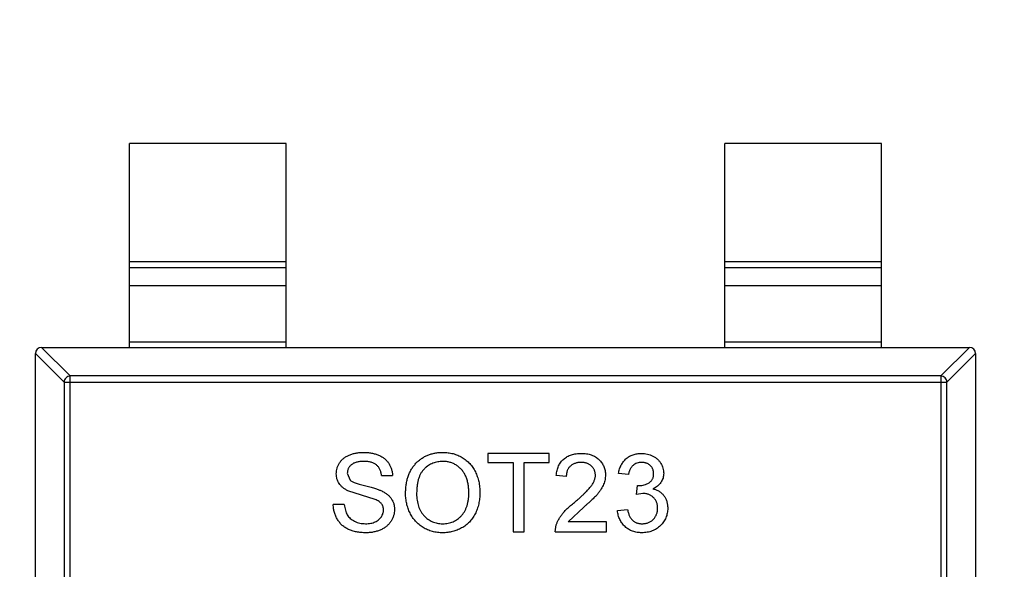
# Model space of a CAD drawing. Header units: inches. Extents: x -39 to 331, y -154 to 45.
# Tile 9 of 120: x 36.82 to 39.97, y -80.92 to -79.16. Entities that reach past the tile are written whole.
import ezdxf

# ---------------------------------------------------------------- set-up
doc = ezdxf.new("R2010")
doc.units = ezdxf.units.IN
doc.header["$LTSCALE"] = 1.21
doc.header["$MEASUREMENT"] = 0
doc.header["$PDMODE"] = 3
doc.header["$PDSIZE"] = 0.3125
doc.layers.get('0').update_dxf_attribs({"linetype": 'CONTINUOUS'})
doc.layers.get('Defpoints').update_dxf_attribs({"linetype": 'CONTINUOUS'})
doc.layers.add('DIM', color=3, linetype='CONTINUOUS')
doc.styles.get("Standard").update_dxf_attribs({"font": 'txt', "width": 0.8})
doc.dimstyles.get("Standard").update_dxf_attribs({"dimtxt": 0.15625, "dimasz": 0.1875, "dimexe": 0.125, "dimexo": 0.0625, "dimgap": 0.09, "dimtad": 0, "dimtih": 1, "dimtoh": 1, "dimzin": 4, "dimdsep": 46, "dimtxsty": 'Standard', "dimblk": '_FILLED', "dimblk1": '_FILLED', "dimblk2": '_FILLED', "dimcen": 0.09, "dimazin": 1, "dimtp": 0.01, "dimtm": 0.01, "dimtfac": 1, "dimtofl": 0, "dimtmove": 0, "dimatfit": 3, "dimldrblk": '_FILLED', "dimfxl": 1, "dimtolj": 1, "dimtzin": 4, "dimarcsym": 0})

# ---------------------------------------------------------------- blocks, each defined once
blk = doc.blocks.new('_FILLED')
at = {"color": 0, "linetype": 'ByBlock'}
blk.add_solid([(0, 0), (-1, 0.1667), (-1, -0.1667)], dxfattribs=at)
blk = doc.blocks.new('*D17')
at = {"layer": 'Defpoints', "color": 0}
for p in [(23.9145, -70.7321), (51.0111, -70.7321), (32.3588, -90.033)]:
    blk.add_point(p, dxfattribs=at)
at = {"layer": 'DIM', "color": 0, "lineweight": -2}
for p, q in [((50.9486, -70.7321), (23.7895, -70.7321)), ((23.9145, -72.2321), (23.9145, -77.4926)), ((23.9145, -88.533), (23.9145, -83.2726)), ((32.2963, -90.033), (23.7895, -90.033))]:
    blk.add_line(p, q, dxfattribs=at)
at = {"layer": 'DIM', "color": 0, "lineweight": -2, "xscale": 1.5, "yscale": 1.5, "zscale": 1.5}
for p, rotation in [((23.9145, -70.7321), 89.99999999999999), ((23.9145, -90.033), 270)]:
    blk.add_blockref('_FILLED', p, dxfattribs=dict(at, rotation=rotation))
at = {"layer": 'DIM', "color": 0, "insert": (23.9145, -80.3826), "char_height": 2, "attachment_point": 5, "rotation": 90}
blk.add_mtext('\\A1;19.30', dxfattribs=at)

msp = doc.modelspace()

# ---------------------------------------------------------------- linework, layer by layer
at = {"color": 6, "linetype": 'Continuous'}
for p, q in [((37.1737, -80.2079), (37.1737, -79.5579)), ((37.6737, -79.5579), (37.1737, -79.5579)), ((37.6737, -80.2079), (37.6737, -79.5579)), ((39.0737, -80.2079), (39.0737, -79.5579)), ((39.5737, -79.5579), (39.0737, -79.5579)), ((39.5737, -80.2079), (39.5737, -79.5579)), ((37.1737, -79.934), (37.6737, -79.934)), ((39.0737, -79.934), (39.5737, -79.934)), ((37.6737, -79.9539), (37.1737, -79.9539)), ((39.5737, -79.9539), (39.0737, -79.9539)), ((37.6737, -80.0119), (37.1737, -80.0119)), ((39.5737, -80.0119), (39.0737, -80.0119)), ((37.1737, -80.1901), (37.6737, -80.1901)), ((39.0737, -80.1901), (39.5737, -80.1901)), ((36.8934, -80.2079), (36.9848, -80.2993)), ((36.8937, -80.2079), (39.8537, -80.2079)), ((39.7626, -80.2993), (39.854, -80.2079)), ((36.9651, -80.319), (36.8737, -80.2276)), ((36.8737, -81.8879), (36.8737, -80.2279)), ((39.8737, -80.2276), (39.7823, -80.319)), ((39.8737, -80.2279), (39.8737, -81.8879)), ((36.9848, -81.8165), (36.9848, -80.2993)), ((39.7626, -80.2993), (36.9848, -80.2993)), ((39.7626, -80.2993), (39.7626, -81.8165)), ((36.9651, -80.319), (36.9651, -81.7968)), ((36.9651, -80.319), (39.7823, -80.319)), ((39.7823, -81.7968), (39.7823, -80.319)), ((38.3176, -80.5461), (38.3176, -80.5749)), ((38.5132, -80.5461), (38.3176, -80.5461)), ((38.5132, -80.5749), (38.5132, -80.5461)), ((38.3176, -80.5749), (38.3978, -80.5749)), ((38.3978, -80.5749), (38.3978, -80.7961)), ((38.433, -80.7961), (38.433, -80.5749)), ((38.433, -80.5749), (38.5132, -80.5749)), ((37.8689, -80.609), (37.8779, -80.6311)), ((37.9779, -80.6166), (38.0132, -80.6166)), ((38.5676, -80.6198), (38.5356, -80.6166)), ((38.7664, -80.6134), (38.7343, -80.6102)), ((38.7917, -80.6775), (38.795, -80.6486)), ((38.795, -80.6486), (38.7996, -80.649)), ((37.9577, -80.6931), (37.8706, -80.6654)), ((38.8124, -80.6741), (38.7917, -80.6775)), ((37.8593, -80.7095), (37.8241, -80.7095)), ((38.6233, -80.7177), (38.5736, -80.764)), ((38.7311, -80.7288), (38.7632, -80.7256)), ((38.5324, -80.7961), (38.5357, -80.7738)), ((38.6959, -80.764), (38.5736, -80.764)), ((38.6959, -80.7961), (38.6959, -80.764)), ((38.3978, -80.7961), (38.433, -80.7961)), ((38.5324, -80.7961), (38.6959, -80.7961))]:
    msp.add_line(p, q, dxfattribs=at)
for centre, start, end in [((36.8937, -80.2279), 90, 180), ((39.8537, -80.2279), 0, 90)]:
    msp.add_arc(centre, 0.02, start, end, dxfattribs=at)
for points, knots in [([(36.9848, -80.2993), (36.9823, -80.2994), (36.9772, -80.3006), (36.9708, -80.305), (36.9664, -80.3114), (36.9652, -80.3165), (36.9651, -80.319)], [0, 0, 0, 0, 0.249032, 0.5, 0.750968, 1, 1, 1, 1]), ([(39.7823, -80.319), (39.7822, -80.3165), (39.7811, -80.3114), (39.7767, -80.305), (39.7702, -80.3006), (39.7651, -80.2994), (39.7626, -80.2993)], [0, 0, 0, 0, 0.249032, 0.5, 0.750968, 1, 1, 1, 1]), ([(37.8337, -80.6113), (37.8338, -80.6082), (37.834, -80.6021), (37.8361, -80.593), (37.8395, -80.5843), (37.8433, -80.5774), (37.847, -80.5722), (37.8501, -80.5684), (37.8535, -80.5649), (37.8573, -80.5617), (37.8613, -80.5587), (37.8656, -80.5559), (37.8703, -80.5535), (37.8769, -80.5505), (37.8857, -80.5474), (37.8968, -80.5448), (37.9084, -80.5432), (37.9164, -80.543), (37.9205, -80.5429)], [0, 0, 0, 0, 0.074995, 0.149165, 0.223664, 0.300412, 0.33957, 0.378921, 0.418096, 0.45823, 0.498427, 0.539708, 0.582216, 0.625824, 0.715481, 0.807384, 0.901634, 1, 1, 1, 1]), ([(37.9205, -80.5429), (37.9249, -80.543), (37.9336, -80.5432), (37.9461, -80.5448), (37.9579, -80.5477), (37.9671, -80.5508), (37.9739, -80.554), (37.9787, -80.5565), (37.9832, -80.5594), (37.9874, -80.5626), (37.9913, -80.566), (37.9948, -80.5696), (37.9981, -80.5735), (38.0021, -80.5791), (38.0063, -80.5865), (38.0099, -80.596), (38.0124, -80.6061), (38.0129, -80.6131), (38.0132, -80.6166)], [0, 0, 0, 0, 0.100475, 0.195644, 0.286083, 0.372983, 0.415026, 0.456052, 0.495939, 0.535566, 0.574087, 0.612519, 0.651081, 0.689513, 0.766237, 0.84235, 0.919974, 1, 1, 1, 1]), ([(38.0548, -80.6744), (38.0549, -80.6694), (38.0551, -80.6596), (38.0567, -80.6454), (38.0592, -80.632), (38.0629, -80.6195), (38.0676, -80.6078), (38.0732, -80.5968), (38.08, -80.5868), (38.0878, -80.5777), (38.0964, -80.5695), (38.1056, -80.5623), (38.1155, -80.5563), (38.1259, -80.5514), (38.137, -80.5476), (38.1487, -80.5449), (38.1609, -80.5432), (38.1693, -80.543), (38.1736, -80.5429)], [0, 0, 0, 0, 0.075226, 0.146575, 0.2145, 0.27953, 0.342403, 0.403496, 0.463762, 0.523864, 0.583252, 0.641302, 0.698898, 0.756295, 0.814628, 0.874325, 0.935783, 1, 1, 1, 1]), ([(38.1736, -80.5429), (38.1764, -80.5429), (38.182, -80.543), (38.1903, -80.5438), (38.1984, -80.5451), (38.2062, -80.5469), (38.2139, -80.5492), (38.2213, -80.552), (38.2285, -80.5554), (38.2355, -80.5592), (38.2422, -80.5635), (38.2485, -80.5682), (38.2544, -80.5734), (38.2599, -80.5788), (38.2649, -80.5848), (38.2696, -80.5911), (38.2738, -80.5979), (38.2776, -80.605), (38.281, -80.6124), (38.2839, -80.6202), (38.2864, -80.6281), (38.2885, -80.6363), (38.29, -80.6448), (38.2912, -80.6535), (38.2918, -80.6624), (38.2919, -80.6684), (38.292, -80.6715)], [0, 0, 0, 0, 0.043099, 0.085587, 0.126908, 0.167967, 0.20845, 0.249025, 0.289281, 0.33001, 0.370598, 0.410466, 0.450033, 0.489688, 0.529116, 0.569037, 0.609703, 0.650759, 0.692509, 0.734219, 0.776707, 0.819552, 0.863351, 0.907839, 0.953334, 1, 1, 1, 1]), ([(38.5356, -80.6166), (38.5359, -80.6138), (38.5366, -80.6084), (38.5381, -80.6005), (38.5404, -80.5932), (38.543, -80.5863), (38.5464, -80.58), (38.5502, -80.5741), (38.5546, -80.5688), (38.5596, -80.564), (38.565, -80.5598), (38.5709, -80.5561), (38.5773, -80.553), (38.5841, -80.5505), (38.5914, -80.5485), (38.5991, -80.5471), (38.6073, -80.5463), (38.6129, -80.5461), (38.6157, -80.5461)], [0, 0, 0, 0, 0.070675, 0.137493, 0.201473, 0.262869, 0.32255, 0.380737, 0.43822, 0.495487, 0.553484, 0.611346, 0.670644, 0.731587, 0.794183, 0.859445, 0.928208, 1, 1, 1, 1]), ([(38.6157, -80.5461), (38.6186, -80.5461), (38.6242, -80.5462), (38.6325, -80.5472), (38.6402, -80.5487), (38.6475, -80.5509), (38.6543, -80.5537), (38.6607, -80.5571), (38.6666, -80.5612), (38.672, -80.5658), (38.6768, -80.5709), (38.6811, -80.5763), (38.6846, -80.5821), (38.6876, -80.5881), (38.6899, -80.5944), (38.6914, -80.601), (38.6925, -80.608), (38.6926, -80.6127), (38.6926, -80.6151)], [0, 0, 0, 0, 0.074712, 0.145539, 0.213339, 0.278615, 0.342094, 0.40389, 0.465063, 0.526577, 0.587328, 0.64638, 0.704345, 0.761672, 0.819418, 0.878039, 0.937796, 1, 1, 1, 1]), ([(38.7343, -80.6102), (38.7348, -80.6077), (38.7358, -80.6028), (38.7378, -80.5958), (38.7402, -80.5892), (38.7432, -80.5831), (38.7465, -80.5774), (38.7503, -80.5721), (38.7545, -80.5672), (38.7591, -80.5628), (38.7641, -80.5588), (38.7694, -80.5554), (38.775, -80.5525), (38.7809, -80.5502), (38.7871, -80.5483), (38.7937, -80.547), (38.8004, -80.5462), (38.8051, -80.5461), (38.8074, -80.5461)], [0, 0, 0, 0, 0.071036, 0.139343, 0.204958, 0.268332, 0.330129, 0.390664, 0.450861, 0.510587, 0.570374, 0.629455, 0.687994, 0.747581, 0.807839, 0.870034, 0.93381, 1, 1, 1, 1]), ([(38.8074, -80.5461), (38.8107, -80.5462), (38.8171, -80.5464), (38.8265, -80.548), (38.8355, -80.5508), (38.8441, -80.5545), (38.852, -80.5591), (38.859, -80.5646), (38.8649, -80.5709), (38.8698, -80.578), (38.8737, -80.5855), (38.8765, -80.5933), (38.8782, -80.6014), (38.8784, -80.6069), (38.8785, -80.6096)], [0, 0, 0, 0, 0.092054, 0.181008, 0.26913, 0.357137, 0.443549, 0.526433, 0.607453, 0.688385, 0.767854, 0.845531, 0.922529, 1, 1, 1, 1]), ([(37.9219, -80.5717), (37.9196, -80.5717), (37.9153, -80.5718), (37.9091, -80.5724), (37.9034, -80.5732), (37.8981, -80.5744), (37.8932, -80.5759), (37.8888, -80.5777), (37.885, -80.58), (37.8815, -80.5826), (37.8786, -80.5854), (37.876, -80.5884), (37.8738, -80.5914), (37.872, -80.5947), (37.8706, -80.5981), (37.8697, -80.6016), (37.869, -80.6053), (37.869, -80.6078), (37.8689, -80.609)], [0, 0, 0, 0, 0.091511, 0.177143, 0.257108, 0.331198, 0.400592, 0.465625, 0.526973, 0.585443, 0.641399, 0.695044, 0.746782, 0.796959, 0.847545, 0.897439, 0.947649, 1, 1, 1, 1]), ([(37.9779, -80.6166), (37.9777, -80.6148), (37.9772, -80.6113), (37.9762, -80.6062), (37.9746, -80.6015), (37.9728, -80.5971), (37.9707, -80.5931), (37.9682, -80.5894), (37.9652, -80.5861), (37.962, -80.583), (37.9584, -80.5803), (37.9543, -80.578), (37.9499, -80.5761), (37.9451, -80.5745), (37.9398, -80.5732), (37.9342, -80.5723), (37.9282, -80.5719), (37.924, -80.5718), (37.9219, -80.5717)], [0, 0, 0, 0, 0.067155, 0.131403, 0.192732, 0.251253, 0.307704, 0.362699, 0.417778, 0.472304, 0.527873, 0.58523, 0.645057, 0.707952, 0.774434, 0.84494, 0.920404, 1, 1, 1, 1]), ([(38.1738, -80.5717), (38.171, -80.5718), (38.1654, -80.5719), (38.1573, -80.5731), (38.1494, -80.5749), (38.1418, -80.5775), (38.1346, -80.5809), (38.1276, -80.585), (38.1209, -80.5898), (38.1146, -80.5954), (38.1087, -80.6018), (38.1037, -80.6094), (38.0995, -80.6179), (38.096, -80.6273), (38.0933, -80.6378), (38.0915, -80.6493), (38.0903, -80.6617), (38.0902, -80.6703), (38.0901, -80.6748)], [0, 0, 0, 0, 0.055943, 0.110382, 0.164048, 0.216759, 0.269601, 0.323009, 0.377581, 0.433449, 0.490922, 0.550625, 0.613117, 0.679861, 0.751358, 0.828261, 0.910795, 1, 1, 1, 1]), ([(38.2567, -80.6712), (38.2567, -80.6688), (38.2567, -80.6639), (38.2561, -80.6568), (38.2554, -80.6498), (38.2543, -80.6431), (38.2528, -80.6367), (38.2512, -80.6305), (38.2491, -80.6245), (38.2468, -80.6188), (38.2441, -80.6134), (38.2412, -80.6082), (38.2379, -80.6034), (38.2344, -80.5989), (38.2305, -80.5947), (38.2264, -80.5908), (38.222, -80.5873), (38.2173, -80.584), (38.2124, -80.5811), (38.2073, -80.5786), (38.2021, -80.5764), (38.1967, -80.5748), (38.1912, -80.5734), (38.1855, -80.5724), (38.1797, -80.5719), (38.1758, -80.5718), (38.1738, -80.5717)], [0, 0, 0, 0, 0.050852, 0.099752, 0.147438, 0.194086, 0.239171, 0.28334, 0.326577, 0.368936, 0.410572, 0.451051, 0.490877, 0.530044, 0.568937, 0.607578, 0.64642, 0.685679, 0.724799, 0.763513, 0.802173, 0.84074, 0.879649, 0.919071, 0.959098, 1, 1, 1, 1]), ([(38.615, -80.5749), (38.6133, -80.575), (38.6099, -80.575), (38.6049, -80.5756), (38.6002, -80.5765), (38.5957, -80.5778), (38.5915, -80.5795), (38.5876, -80.5816), (38.584, -80.584), (38.5806, -80.5868), (38.5776, -80.5899), (38.5749, -80.5933), (38.5727, -80.597), (38.5709, -80.601), (38.5695, -80.6053), (38.5684, -80.6099), (38.5678, -80.6148), (38.5677, -80.6181), (38.5676, -80.6198)], [0, 0, 0, 0, 0.070696, 0.138358, 0.20337, 0.2657, 0.327256, 0.386512, 0.445858, 0.505173, 0.56378, 0.622343, 0.680824, 0.739795, 0.800801, 0.864239, 0.930631, 1, 1, 1, 1]), ([(38.6606, -80.6154), (38.6606, -80.614), (38.6605, -80.6112), (38.6598, -80.6072), (38.6589, -80.6033), (38.6575, -80.5996), (38.6557, -80.5961), (38.6535, -80.5928), (38.6509, -80.5896), (38.648, -80.5866), (38.6448, -80.5838), (38.6412, -80.5815), (38.6374, -80.5794), (38.6334, -80.5777), (38.6292, -80.5765), (38.6246, -80.5756), (38.6199, -80.575), (38.6167, -80.575), (38.615, -80.5749)], [0, 0, 0, 0, 0.061762, 0.121174, 0.179421, 0.236843, 0.294322, 0.353191, 0.412721, 0.474522, 0.537057, 0.599591, 0.662367, 0.725246, 0.790316, 0.857724, 0.927232, 1, 1, 1, 1]), ([(38.8084, -80.5749), (38.8057, -80.575), (38.8006, -80.5752), (38.7932, -80.5771), (38.7864, -80.5801), (38.7815, -80.5837), (38.7779, -80.5871), (38.7755, -80.5899), (38.7734, -80.5931), (38.7714, -80.5966), (38.7698, -80.6004), (38.7683, -80.6044), (38.7672, -80.6088), (38.7666, -80.6118), (38.7664, -80.6134)], [0, 0, 0, 0, 0.127797, 0.246795, 0.362284, 0.477652, 0.536237, 0.59559, 0.656344, 0.719085, 0.784349, 0.852876, 0.924551, 1, 1, 1, 1]), ([(38.8465, -80.6107), (38.8465, -80.6094), (38.8464, -80.6069), (38.8459, -80.6033), (38.8451, -80.5998), (38.8439, -80.5965), (38.8424, -80.5934), (38.8405, -80.5905), (38.8384, -80.5876), (38.8358, -80.5851), (38.8331, -80.5826), (38.8301, -80.5806), (38.827, -80.5788), (38.8237, -80.5774), (38.8201, -80.5763), (38.8164, -80.5755), (38.8125, -80.575), (38.8098, -80.5749), (38.8084, -80.5749)], [0, 0, 0, 0, 0.065093, 0.127304, 0.188122, 0.247131, 0.306077, 0.365678, 0.426103, 0.487841, 0.550317, 0.611805, 0.672737, 0.734883, 0.79768, 0.862475, 0.929775, 1, 1, 1, 1]), ([(37.8706, -80.6654), (37.8676, -80.6638), (37.862, -80.6607), (37.8543, -80.6552), (37.8479, -80.6491), (37.8427, -80.6425), (37.8386, -80.6353), (37.8358, -80.6276), (37.8339, -80.6196), (37.8338, -80.6141), (37.8337, -80.6113)], [0, 0, 0, 0, 0.144805, 0.279512, 0.406394, 0.527502, 0.645393, 0.761885, 0.878942, 1, 1, 1, 1]), ([(38.5934, -80.7026), (38.5966, -80.6999), (38.6028, -80.6947), (38.6115, -80.6869), (38.6195, -80.6797), (38.6266, -80.673), (38.6329, -80.6667), (38.6384, -80.661), (38.6431, -80.6557), (38.647, -80.6508), (38.6502, -80.6462), (38.653, -80.6417), (38.6553, -80.6372), (38.6572, -80.6328), (38.6587, -80.6284), (38.6598, -80.624), (38.6605, -80.6197), (38.6606, -80.6168), (38.6606, -80.6154)], [0, 0, 0, 0, 0.11141, 0.214526, 0.309417, 0.396087, 0.474284, 0.544374, 0.60642, 0.660582, 0.709794, 0.756451, 0.800767, 0.843168, 0.884295, 0.923885, 0.962359, 1, 1, 1, 1]), ([(38.6926, -80.6151), (38.6926, -80.6176), (38.6924, -80.6225), (38.6914, -80.6299), (38.6895, -80.6372), (38.6871, -80.6446), (38.6837, -80.6519), (38.6795, -80.6595), (38.6743, -80.6671), (38.6693, -80.6737), (38.6646, -80.6791), (38.6604, -80.6836), (38.6556, -80.6884), (38.6504, -80.6936), (38.6444, -80.6991), (38.6379, -80.7051), (38.6308, -80.7112), (38.6258, -80.7155), (38.6233, -80.7177)], [0, 0, 0, 0, 0.057945, 0.116018, 0.174826, 0.234683, 0.296827, 0.364061, 0.436192, 0.51426, 0.556976, 0.604856, 0.657675, 0.715751, 0.77884, 0.847501, 0.921228, 1, 1, 1, 1]), ([(38.7996, -80.649), (38.8026, -80.6489), (38.8083, -80.6487), (38.8168, -80.6468), (38.8248, -80.6439), (38.8309, -80.6405), (38.8355, -80.6373), (38.8384, -80.6343), (38.841, -80.6312), (38.8429, -80.6277), (38.8446, -80.6239), (38.8457, -80.6197), (38.8464, -80.6153), (38.8465, -80.6123), (38.8465, -80.6107)], [0, 0, 0, 0, 0.129789, 0.254605, 0.378435, 0.50292, 0.565018, 0.624848, 0.683448, 0.742765, 0.802757, 0.86522, 0.930779, 1, 1, 1, 1]), ([(38.8785, -80.6096), (38.8784, -80.6122), (38.8782, -80.6174), (38.8766, -80.6248), (38.8738, -80.6319), (38.8701, -80.6387), (38.8652, -80.6449), (38.8593, -80.6504), (38.8523, -80.6553), (38.8471, -80.6579), (38.8444, -80.6592)], [0, 0, 0, 0, 0.121951, 0.240787, 0.35855, 0.479066, 0.601519, 0.727551, 0.859932, 1, 1, 1, 1]), ([(37.8779, -80.6311), (37.8788, -80.6319), (37.8807, -80.6335), (37.8843, -80.6357), (37.8887, -80.6378), (37.894, -80.64), (37.9002, -80.6422), (37.9073, -80.6445), (37.9152, -80.6467), (37.9238, -80.6489), (37.9325, -80.651), (37.9408, -80.6532), (37.9484, -80.6552), (37.9553, -80.6572), (37.9615, -80.6592), (37.967, -80.6611), (37.9718, -80.6628), (37.9748, -80.6641), (37.9762, -80.6647)], [0, 0, 0, 0, 0.032743, 0.07241, 0.119611, 0.174673, 0.237345, 0.308352, 0.38763, 0.474784, 0.563332, 0.645136, 0.720203, 0.789134, 0.851497, 0.907331, 0.956969, 1, 1, 1, 1]), ([(38.8444, -80.6592), (38.8462, -80.6597), (38.8498, -80.6606), (38.8548, -80.6624), (38.8595, -80.6645), (38.8641, -80.667), (38.8682, -80.6699), (38.8721, -80.673), (38.8756, -80.6766), (38.8789, -80.6805), (38.8819, -80.6846), (38.8844, -80.689), (38.8865, -80.6937), (38.8884, -80.6986), (38.8897, -80.7039), (38.8906, -80.7093), (38.8913, -80.715), (38.8913, -80.7189), (38.8914, -80.7209)], [0, 0, 0, 0, 0.065828, 0.128938, 0.190858, 0.251186, 0.310974, 0.37005, 0.429672, 0.489507, 0.549975, 0.610075, 0.670915, 0.732909, 0.796711, 0.861825, 0.929892, 1, 1, 1, 1]), ([(37.9843, -80.7268), (37.9842, -80.725), (37.9841, -80.7215), (37.983, -80.7163), (37.9809, -80.7116), (37.9783, -80.7072), (37.9746, -80.7031), (37.9699, -80.6993), (37.9642, -80.6959), (37.9599, -80.6941), (37.9577, -80.6931)], [0, 0, 0, 0, 0.117768, 0.230176, 0.339843, 0.450625, 0.566943, 0.696021, 0.839438, 1, 1, 1, 1]), ([(37.9762, -80.6647), (37.978, -80.6655), (37.9815, -80.6671), (37.9865, -80.6699), (37.9912, -80.6728), (37.9955, -80.6759), (37.9994, -80.6791), (38.0029, -80.6825), (38.0062, -80.6861), (38.009, -80.6899), (38.0115, -80.6938), (38.0137, -80.6978), (38.0154, -80.702), (38.017, -80.7063), (38.0181, -80.7108), (38.019, -80.7155), (38.0195, -80.7202), (38.0195, -80.7235), (38.0196, -80.7251)], [0, 0, 0, 0, 0.074931, 0.147078, 0.216364, 0.282503, 0.346688, 0.408836, 0.469262, 0.528432, 0.587001, 0.644416, 0.702189, 0.759767, 0.81849, 0.877633, 0.93802, 1, 1, 1, 1]), ([(38.1734, -80.7993), (38.1705, -80.7992), (38.1649, -80.7992), (38.1564, -80.7983), (38.1482, -80.797), (38.1403, -80.7952), (38.1325, -80.7928), (38.1251, -80.7898), (38.1178, -80.7865), (38.1108, -80.7825), (38.1041, -80.7781), (38.0979, -80.7733), (38.092, -80.7681), (38.0866, -80.7624), (38.0815, -80.7565), (38.0769, -80.7501), (38.0727, -80.7434), (38.069, -80.7362), (38.0656, -80.7289), (38.0628, -80.7214), (38.0603, -80.7139), (38.0583, -80.7062), (38.0567, -80.6984), (38.0557, -80.6905), (38.0549, -80.6825), (38.0549, -80.6771), (38.0548, -80.6744)], [0, 0, 0, 0, 0.044697, 0.088534, 0.131409, 0.173814, 0.215715, 0.257247, 0.298848, 0.340604, 0.382029, 0.42297, 0.463632, 0.504048, 0.544591, 0.584964, 0.626265, 0.667979, 0.709943, 0.751382, 0.792619, 0.833948, 0.875008, 0.916446, 0.957907, 1, 1, 1, 1]), ([(38.0901, -80.6748), (38.0901, -80.6784), (38.0902, -80.6854), (38.0914, -80.6957), (38.0933, -80.7054), (38.0958, -80.7145), (38.0992, -80.723), (38.1032, -80.7309), (38.1081, -80.7382), (38.1136, -80.7449), (38.1197, -80.7509), (38.1262, -80.7562), (38.1332, -80.7605), (38.1405, -80.7642), (38.1481, -80.767), (38.1562, -80.769), (38.1646, -80.7702), (38.1703, -80.7704), (38.1733, -80.7704)], [0, 0, 0, 0, 0.075964, 0.148125, 0.217201, 0.2833, 0.347202, 0.4093, 0.470426, 0.531588, 0.591739, 0.650258, 0.707303, 0.764208, 0.821148, 0.879119, 0.938423, 1, 1, 1, 1]), ([(38.1733, -80.7704), (38.1762, -80.7704), (38.1821, -80.7702), (38.1906, -80.769), (38.1987, -80.7669), (38.2065, -80.7642), (38.2138, -80.7604), (38.2208, -80.756), (38.2272, -80.7507), (38.2334, -80.7447), (38.2389, -80.7378), (38.2437, -80.7304), (38.2477, -80.7221), (38.2511, -80.7133), (38.2536, -80.7037), (38.2555, -80.6935), (38.2566, -80.6826), (38.2567, -80.6751), (38.2567, -80.6712)], [0, 0, 0, 0, 0.061055, 0.119545, 0.176806, 0.232956, 0.288583, 0.344667, 0.401662, 0.46054, 0.520477, 0.581213, 0.643431, 0.707961, 0.775371, 0.846414, 0.921152, 1, 1, 1, 1]), ([(38.292, -80.6715), (38.292, -80.6746), (38.2918, -80.6807), (38.2912, -80.6898), (38.2899, -80.6986), (38.2883, -80.7072), (38.2861, -80.7155), (38.2835, -80.7236), (38.2804, -80.7314), (38.2769, -80.739), (38.2729, -80.7461), (38.2685, -80.7529), (38.2637, -80.7592), (38.2585, -80.7652), (38.2529, -80.7706), (38.2468, -80.7755), (38.2404, -80.7801), (38.2337, -80.7841), (38.2266, -80.7876), (38.2194, -80.7907), (38.2121, -80.7934), (38.2046, -80.7956), (38.197, -80.7972), (38.1893, -80.7984), (38.1814, -80.7991), (38.1761, -80.7992), (38.1734, -80.7993)], [0, 0, 0, 0, 0.04756, 0.093962, 0.139112, 0.183626, 0.227457, 0.270703, 0.313611, 0.35626, 0.398366, 0.439557, 0.480045, 0.519888, 0.559658, 0.599421, 0.639208, 0.679668, 0.72002, 0.759859, 0.79956, 0.839199, 0.878956, 0.918794, 0.959083, 1, 1, 1, 1]), ([(38.8593, -80.7206), (38.8593, -80.719), (38.8592, -80.7157), (38.8586, -80.711), (38.8575, -80.7065), (38.8561, -80.7022), (38.8542, -80.6981), (38.852, -80.6942), (38.8492, -80.6906), (38.8461, -80.6872), (38.8428, -80.6841), (38.8391, -80.6814), (38.8352, -80.6792), (38.8311, -80.6773), (38.8267, -80.6759), (38.8222, -80.6748), (38.8174, -80.6742), (38.8141, -80.6741), (38.8124, -80.6741)], [0, 0, 0, 0, 0.067051, 0.13118, 0.193722, 0.254499, 0.314763, 0.375117, 0.436023, 0.498297, 0.560571, 0.621619, 0.681973, 0.742853, 0.804272, 0.867473, 0.932273, 1, 1, 1, 1]), ([(37.9288, -80.7993), (37.9261, -80.7993), (37.9207, -80.7992), (37.9129, -80.7987), (37.9054, -80.7979), (37.8982, -80.7968), (37.8914, -80.7953), (37.8849, -80.7935), (37.8787, -80.7914), (37.8729, -80.7889), (37.8674, -80.7861), (37.8622, -80.783), (37.8573, -80.7795), (37.8528, -80.7757), (37.8484, -80.7716), (37.8445, -80.7671), (37.8408, -80.7623), (37.8375, -80.7572), (37.8345, -80.7519), (37.8318, -80.7464), (37.8295, -80.7406), (37.8277, -80.7347), (37.8262, -80.7287), (37.8251, -80.7225), (37.8243, -80.7161), (37.8241, -80.7117), (37.8241, -80.7095)], [0, 0, 0, 0, 0.052493, 0.102825, 0.151397, 0.198033, 0.242876, 0.285999, 0.327849, 0.368395, 0.407852, 0.446838, 0.485166, 0.523341, 0.561602, 0.59992, 0.638496, 0.677791, 0.71729, 0.756605, 0.796068, 0.835886, 0.875714, 0.916263, 0.95776, 1, 1, 1, 1]), ([(37.8593, -80.7095), (37.8597, -80.7127), (37.8604, -80.7188), (37.8625, -80.7274), (37.8652, -80.7352), (37.8685, -80.7421), (37.8729, -80.7483), (37.8782, -80.7538), (37.8847, -80.7586), (37.8919, -80.7629), (37.9, -80.7662), (37.9086, -80.7687), (37.9178, -80.7702), (37.924, -80.7703), (37.9272, -80.7704)], [0, 0, 0, 0, 0.093796, 0.180188, 0.260363, 0.334847, 0.407093, 0.481448, 0.559271, 0.64227, 0.728586, 0.815978, 0.906035, 1, 1, 1, 1]), ([(38.5357, -80.7738), (38.5368, -80.7709), (38.539, -80.765), (38.5433, -80.7563), (38.5485, -80.7478), (38.5535, -80.7408), (38.5581, -80.7353), (38.5619, -80.7309), (38.5662, -80.7265), (38.5709, -80.7219), (38.5759, -80.7172), (38.5813, -80.7124), (38.5872, -80.7075), (38.5913, -80.7042), (38.5934, -80.7026)], [0, 0, 0, 0, 0.100388, 0.204407, 0.310686, 0.422157, 0.480685, 0.543238, 0.6095, 0.679555, 0.753841, 0.831641, 0.913813, 1, 1, 1, 1]), ([(38.8914, -80.7209), (38.8913, -80.7236), (38.8912, -80.7288), (38.89, -80.7366), (38.8882, -80.7441), (38.8856, -80.7512), (38.8824, -80.7581), (38.8783, -80.7646), (38.8735, -80.7708), (38.868, -80.7766), (38.8621, -80.7819), (38.8556, -80.7866), (38.8488, -80.7905), (38.8416, -80.7937), (38.8339, -80.7962), (38.8259, -80.798), (38.8175, -80.7991), (38.8118, -80.7992), (38.8089, -80.7993)], [0, 0, 0, 0, 0.063503, 0.124805, 0.18492, 0.244376, 0.303775, 0.364133, 0.425376, 0.488388, 0.551743, 0.61386, 0.67564, 0.737737, 0.800417, 0.864658, 0.930985, 1, 1, 1, 1]), ([(38.81, -80.7704), (38.8119, -80.7704), (38.8154, -80.7704), (38.8206, -80.7696), (38.8255, -80.7686), (38.8302, -80.7669), (38.8345, -80.7649), (38.8386, -80.7624), (38.8424, -80.7595), (38.8459, -80.7562), (38.849, -80.7525), (38.8518, -80.7486), (38.8541, -80.7444), (38.8561, -80.7401), (38.8575, -80.7355), (38.8585, -80.7307), (38.8592, -80.7258), (38.8593, -80.7223), (38.8593, -80.7206)], [0, 0, 0, 0, 0.069461, 0.135658, 0.19962, 0.261651, 0.322053, 0.38234, 0.443223, 0.50493, 0.56682, 0.6276, 0.687476, 0.747351, 0.808174, 0.870133, 0.933721, 1, 1, 1, 1]), ([(37.9272, -80.7704), (37.93, -80.7704), (37.9356, -80.7703), (37.9435, -80.7691), (37.951, -80.7673), (37.9579, -80.7647), (37.9642, -80.7615), (37.9696, -80.7576), (37.9742, -80.7533), (37.9779, -80.7483), (37.9807, -80.7431), (37.9828, -80.7378), (37.9841, -80.7323), (37.9842, -80.7286), (37.9843, -80.7268)], [0, 0, 0, 0, 0.105584, 0.205868, 0.300947, 0.393002, 0.480949, 0.562874, 0.641461, 0.717742, 0.791772, 0.862716, 0.931777, 1, 1, 1, 1]), ([(38.0196, -80.7251), (38.0194, -80.7284), (38.0192, -80.7349), (38.0169, -80.7444), (38.0134, -80.7537), (38.0093, -80.761), (38.0055, -80.7667), (38.0022, -80.7707), (37.9986, -80.7744), (37.9947, -80.778), (37.9905, -80.7813), (37.986, -80.7843), (37.9812, -80.7871), (37.9743, -80.7905), (37.9652, -80.7941), (37.9537, -80.797), (37.9414, -80.799), (37.9331, -80.7992), (37.9288, -80.7993)], [0, 0, 0, 0, 0.074816, 0.148535, 0.223872, 0.301297, 0.340894, 0.38034, 0.420127, 0.45995, 0.500831, 0.541907, 0.584439, 0.62808, 0.717267, 0.80786, 0.901925, 1, 1, 1, 1]), ([(38.8089, -80.7993), (38.8063, -80.7992), (38.8011, -80.7991), (38.7935, -80.7981), (38.7863, -80.7967), (38.7794, -80.7945), (38.7728, -80.7918), (38.7667, -80.7883), (38.7608, -80.7843), (38.7553, -80.7797), (38.7503, -80.7747), (38.7458, -80.7692), (38.7419, -80.7633), (38.7385, -80.7571), (38.7358, -80.7506), (38.7337, -80.7436), (38.732, -80.7363), (38.7314, -80.7313), (38.7311, -80.7288)], [0, 0, 0, 0, 0.067794, 0.133464, 0.196934, 0.258481, 0.319787, 0.380431, 0.44099, 0.502867, 0.564806, 0.625526, 0.685604, 0.746041, 0.807347, 0.869717, 0.93379, 1, 1, 1, 1]), ([(38.7632, -80.7256), (38.7636, -80.7275), (38.7644, -80.7312), (38.766, -80.7366), (38.7677, -80.7415), (38.7698, -80.746), (38.7718, -80.7501), (38.7742, -80.7538), (38.7767, -80.7571), (38.7795, -80.7599), (38.7825, -80.7624), (38.7857, -80.7646), (38.7892, -80.7664), (38.7929, -80.7678), (38.7969, -80.769), (38.801, -80.7699), (38.8054, -80.7704), (38.8085, -80.7704), (38.81, -80.7704)], [0, 0, 0, 0, 0.082566, 0.15976, 0.233155, 0.301356, 0.365752, 0.426437, 0.484185, 0.539549, 0.593156, 0.647048, 0.701446, 0.757, 0.81384, 0.873058, 0.934963, 1, 1, 1, 1])]:
    msp.add_open_spline(points, degree=3, knots=knots, dxfattribs=at)

# ---------------------------------------------------------------- dimensions: what is measured, and where the dimension line sits
at = {"layer": 'DIM'}
dim = msp.add_linear_dim(base=(23.9145, -70.7321), p1=(32.3588, -90.033), p2=(51.0111, -70.7321), angle=90, dimstyle='Standard', override={"dimtxt": 2, "dimasz": 1.5, "dimtih": 0, "dimtoh": 0, "dimzin": 0, "dimcen": 0.198, "dimadec": 0, "dimazin": 0, "dimtp": 0, "dimtm": 0, "dimtdec": 4, "dimtzin": 0}, dxfattribs=at)
dim.commit()
dim.dimension.update_dxf_attribs({"geometry": '*D17', "text_midpoint": (23.9145, -80.3826)})

doc.saveas('drawing.dxf')
